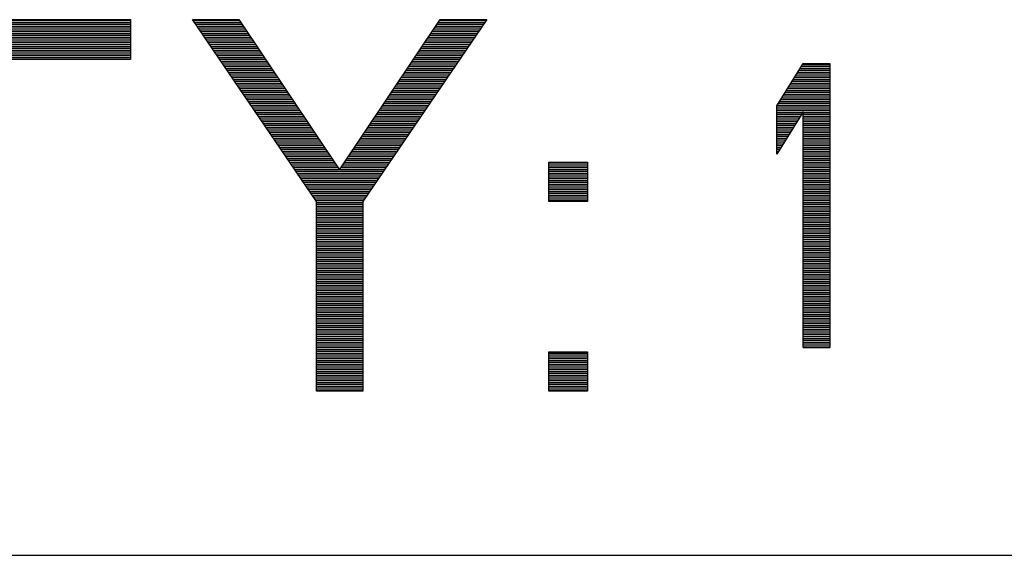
# Model space of a CAD drawing. Header units: millimetres. Extents: x 0 to 420, y -116 to 297.
# Tile 3 of 73: x 91 to 114, y 88 to 100. Entities that reach past the tile are written whole.
import ezdxf

# ---------------------------------------------------------------- set-up
doc = ezdxf.new("R2010")
doc.units = ezdxf.units.MM
doc.header["$LTSCALE"] = 23.1
doc.layers.get('0').update_dxf_attribs({"linetype": 'CONTINUOUS'})

msp = doc.modelspace()

# ---------------------------------------------------------------- linework, layer by layer
at = {"color": 7, "linetype": 'Continuous'}
for p, q in [((86.935, 100.283), (93.664, 100.283)), ((93.664, 100.283), (93.664, 99.378)), ((97.914, 96.123), (95.08, 100.283)), ((95.08, 100.283), (96.143, 100.283)), ((96.143, 100.283), (98.445, 96.846)), ((98.445, 96.846), (100.747, 100.283)), ((101.81, 100.283), (98.976, 96.123)), ((100.747, 100.283), (101.81, 100.283)), ((108.435, 98.315), (109.044, 99.283)), ((109.044, 99.283), (109.653, 99.283)), ((109.653, 99.283), (109.653, 92.783)), ((108.435, 97.208), (108.435, 98.315)), ((109.044, 98.176), (108.435, 97.208)), ((109.044, 92.783), (109.044, 98.176)), ((103.226, 96.123), (103.226, 97.027)), ((104.112, 97.027), (104.112, 96.123)), ((97.914, 91.783), (97.914, 96.123)), ((98.976, 96.123), (98.976, 91.783)), ((104.112, 96.123), (103.226, 96.123)), ((103.226, 91.783), (103.226, 92.687)), ((103.226, 92.687), (104.112, 92.687)), ((104.112, 92.687), (104.112, 91.783)), ((98.976, 91.783), (97.914, 91.783)), ((104.112, 91.783), (103.226, 91.783)), ((70.435, 88.033), (262.435, 88.033))]:
    msp.add_line(p, q, dxfattribs=at)
at = {"color": 2, "linetype": 'Continuous'}
for p, q in [((86.935, 100.261), (93.664, 100.261)), ((86.935, 100.219), (93.664, 100.219)), ((86.935, 100.177), (93.664, 100.177)), ((95.095, 100.261), (96.158, 100.261)), ((95.124, 100.219), (96.186, 100.219)), ((95.153, 100.177), (96.214, 100.177)), ((100.676, 100.177), (101.737, 100.177)), ((100.704, 100.219), (101.766, 100.219)), ((100.732, 100.261), (101.795, 100.261)), ((86.935, 100.135), (93.664, 100.135)), ((86.935, 100.093), (93.664, 100.093)), ((86.935, 100.051), (93.664, 100.051)), ((86.935, 100.009), (93.664, 100.009)), ((86.935, 99.967), (93.664, 99.967)), ((86.935, 99.925), (93.664, 99.925)), ((95.181, 100.135), (96.242, 100.135)), ((95.21, 100.093), (96.27, 100.093)), ((95.238, 100.051), (96.298, 100.051)), ((95.267, 100.009), (96.327, 100.009)), ((95.296, 99.967), (96.355, 99.967)), ((95.324, 99.925), (96.383, 99.925)), ((100.507, 99.925), (101.566, 99.925)), ((100.535, 99.967), (101.594, 99.967)), ((100.564, 100.009), (101.623, 100.009)), ((100.592, 100.051), (101.652, 100.051)), ((100.62, 100.093), (101.68, 100.093)), ((100.648, 100.135), (101.709, 100.135)), ((86.935, 99.883), (93.664, 99.883)), ((86.935, 99.841), (93.664, 99.841)), ((86.935, 99.799), (93.664, 99.799)), ((86.935, 99.757), (93.664, 99.757)), ((86.935, 99.715), (93.664, 99.715)), ((95.353, 99.883), (96.411, 99.883)), ((95.382, 99.841), (96.439, 99.841)), ((95.41, 99.799), (96.467, 99.799)), ((95.439, 99.757), (96.495, 99.757)), ((95.467, 99.715), (96.523, 99.715)), ((100.367, 99.715), (101.423, 99.715)), ((100.395, 99.757), (101.451, 99.757)), ((100.423, 99.799), (101.48, 99.799)), ((100.451, 99.841), (101.509, 99.841)), ((100.479, 99.883), (101.537, 99.883)), ((86.935, 99.673), (93.664, 99.673)), ((86.935, 99.631), (93.664, 99.631)), ((86.935, 99.589), (93.664, 99.589)), ((86.935, 99.547), (93.664, 99.547)), ((86.935, 99.505), (93.664, 99.505)), ((95.496, 99.673), (96.552, 99.673)), ((95.525, 99.631), (96.58, 99.631)), ((95.553, 99.589), (96.608, 99.589)), ((95.582, 99.547), (96.636, 99.547)), ((95.61, 99.505), (96.664, 99.505)), ((100.226, 99.505), (101.28, 99.505)), ((100.254, 99.547), (101.308, 99.547)), ((100.282, 99.589), (101.337, 99.589)), ((100.31, 99.631), (101.365, 99.631)), ((100.338, 99.673), (101.394, 99.673)), ((86.935, 99.463), (93.664, 99.463)), ((86.935, 99.421), (93.664, 99.421)), ((86.935, 99.379), (93.664, 99.379)), ((95.639, 99.463), (96.692, 99.463)), ((95.668, 99.421), (96.72, 99.421)), ((95.696, 99.379), (96.749, 99.379)), ((95.725, 99.337), (96.777, 99.337)), ((95.753, 99.295), (96.805, 99.295)), ((95.782, 99.253), (96.833, 99.253)), ((100.057, 99.253), (101.108, 99.253)), ((100.085, 99.295), (101.137, 99.295)), ((100.113, 99.337), (101.165, 99.337)), ((100.141, 99.379), (101.194, 99.379)), ((100.17, 99.421), (101.222, 99.421)), ((100.198, 99.463), (101.251, 99.463)), ((109.025, 99.253), (109.653, 99.253)), ((95.811, 99.211), (96.861, 99.211)), ((95.839, 99.169), (96.889, 99.169)), ((95.868, 99.127), (96.917, 99.127)), ((95.896, 99.085), (96.946, 99.085)), ((95.925, 99.043), (96.974, 99.043)), ((99.916, 99.043), (100.965, 99.043)), ((99.944, 99.085), (100.994, 99.085)), ((99.973, 99.127), (101.022, 99.127)), ((100.001, 99.169), (101.051, 99.169)), ((100.029, 99.211), (101.079, 99.211)), ((108.893, 99.043), (109.653, 99.043)), ((108.919, 99.085), (109.653, 99.085)), ((108.946, 99.127), (109.653, 99.127)), ((108.972, 99.169), (109.653, 99.169)), ((108.999, 99.211), (109.653, 99.211)), ((95.954, 99.001), (97.002, 99.001)), ((95.982, 98.959), (97.03, 98.959)), ((96.011, 98.917), (97.058, 98.917)), ((96.04, 98.875), (97.086, 98.875)), ((96.068, 98.833), (97.114, 98.833)), ((99.776, 98.833), (100.822, 98.833)), ((99.804, 98.875), (100.851, 98.875)), ((99.832, 98.917), (100.879, 98.917)), ((99.86, 98.959), (100.908, 98.959)), ((99.888, 99.001), (100.936, 99.001)), ((108.761, 98.833), (109.653, 98.833)), ((108.787, 98.875), (109.653, 98.875)), ((108.814, 98.917), (109.653, 98.917)), ((108.84, 98.959), (109.653, 98.959)), ((108.866, 99.001), (109.653, 99.001)), ((96.097, 98.791), (97.143, 98.791)), ((96.125, 98.749), (97.171, 98.749)), ((96.154, 98.707), (97.199, 98.707)), ((96.183, 98.665), (97.227, 98.665)), ((96.211, 98.623), (97.255, 98.623)), ((96.24, 98.581), (97.283, 98.581)), ((99.607, 98.581), (100.65, 98.581)), ((99.635, 98.623), (100.679, 98.623)), ((99.663, 98.665), (100.707, 98.665)), ((99.691, 98.707), (100.736, 98.707)), ((99.719, 98.749), (100.765, 98.749)), ((99.748, 98.791), (100.793, 98.791)), ((108.602, 98.581), (109.653, 98.581)), ((108.629, 98.623), (109.653, 98.623)), ((108.655, 98.665), (109.653, 98.665)), ((108.681, 98.707), (109.653, 98.707)), ((108.708, 98.749), (109.653, 98.749)), ((108.734, 98.791), (109.653, 98.791)), ((96.268, 98.539), (97.311, 98.539)), ((96.297, 98.497), (97.339, 98.497)), ((96.326, 98.455), (97.368, 98.455)), ((96.354, 98.413), (97.396, 98.413)), ((96.383, 98.371), (97.424, 98.371)), ((99.466, 98.371), (100.507, 98.371)), ((99.494, 98.413), (100.536, 98.413)), ((99.522, 98.455), (100.564, 98.455)), ((99.551, 98.497), (100.593, 98.497)), ((99.579, 98.539), (100.622, 98.539)), ((108.47, 98.371), (109.653, 98.371)), ((108.496, 98.413), (109.653, 98.413)), ((108.523, 98.455), (109.653, 98.455)), ((108.549, 98.497), (109.653, 98.497)), ((108.576, 98.539), (109.653, 98.539)), ((96.411, 98.329), (97.452, 98.329)), ((96.44, 98.287), (97.48, 98.287)), ((96.469, 98.245), (97.508, 98.245)), ((96.497, 98.203), (97.536, 98.203)), ((96.526, 98.161), (97.565, 98.161)), ((99.325, 98.161), (100.364, 98.161)), ((99.354, 98.203), (100.393, 98.203)), ((99.382, 98.245), (100.421, 98.245)), ((99.41, 98.287), (100.45, 98.287)), ((99.438, 98.329), (100.479, 98.329)), ((108.435, 98.287), (109.653, 98.287)), ((108.435, 98.245), (109.653, 98.245)), ((108.435, 98.203), (109.653, 98.203)), ((108.435, 98.161), (109.034, 98.161)), ((108.443, 98.329), (109.653, 98.329)), ((109.044, 98.161), (109.653, 98.161)), ((96.554, 98.119), (97.593, 98.119)), ((96.583, 98.077), (97.621, 98.077)), ((96.612, 98.035), (97.649, 98.035)), ((96.64, 97.993), (97.677, 97.993)), ((96.669, 97.951), (97.705, 97.951)), ((96.698, 97.909), (97.733, 97.909)), ((99.157, 97.909), (100.193, 97.909)), ((99.185, 97.951), (100.221, 97.951)), ((99.213, 97.993), (100.25, 97.993)), ((99.241, 98.035), (100.278, 98.035)), ((99.269, 98.077), (100.307, 98.077)), ((99.297, 98.119), (100.336, 98.119)), ((108.435, 98.119), (109.008, 98.119)), ((108.435, 98.077), (108.981, 98.077)), ((108.435, 98.035), (108.955, 98.035)), ((108.435, 97.993), (108.928, 97.993)), ((108.435, 97.951), (108.902, 97.951)), ((108.435, 97.909), (108.876, 97.909)), ((109.044, 98.119), (109.653, 98.119)), ((109.044, 98.077), (109.653, 98.077)), ((109.044, 98.035), (109.653, 98.035)), ((109.044, 97.993), (109.653, 97.993)), ((109.044, 97.951), (109.653, 97.951)), ((109.044, 97.909), (109.653, 97.909)), ((96.726, 97.867), (97.762, 97.867)), ((96.755, 97.825), (97.79, 97.825)), ((96.783, 97.783), (97.818, 97.783)), ((96.812, 97.741), (97.846, 97.741)), ((96.841, 97.699), (97.874, 97.699)), ((99.016, 97.699), (100.049, 97.699)), ((99.044, 97.741), (100.078, 97.741)), ((99.072, 97.783), (100.107, 97.783)), ((99.1, 97.825), (100.135, 97.825)), ((99.128, 97.867), (100.164, 97.867)), ((108.435, 97.867), (108.849, 97.867)), ((108.435, 97.825), (108.823, 97.825)), ((108.435, 97.783), (108.796, 97.783)), ((108.435, 97.741), (108.77, 97.741)), ((108.435, 97.699), (108.743, 97.699)), ((109.044, 97.867), (109.653, 97.867)), ((109.044, 97.825), (109.653, 97.825)), ((109.044, 97.783), (109.653, 97.783)), ((109.044, 97.741), (109.653, 97.741)), ((109.044, 97.699), (109.653, 97.699)), ((96.869, 97.657), (97.902, 97.657)), ((96.898, 97.615), (97.93, 97.615)), ((96.926, 97.573), (97.959, 97.573)), ((96.955, 97.531), (97.987, 97.531)), ((96.984, 97.489), (98.015, 97.489)), ((98.875, 97.489), (99.906, 97.489)), ((98.903, 97.531), (99.935, 97.531)), ((98.932, 97.573), (99.964, 97.573)), ((98.96, 97.615), (99.992, 97.615)), ((98.988, 97.657), (100.021, 97.657)), ((108.435, 97.657), (108.717, 97.657)), ((108.435, 97.615), (108.69, 97.615)), ((108.435, 97.573), (108.664, 97.573)), ((108.435, 97.531), (108.638, 97.531)), ((108.435, 97.489), (108.611, 97.489)), ((109.044, 97.657), (109.653, 97.657)), ((109.044, 97.615), (109.653, 97.615)), ((109.044, 97.573), (109.653, 97.573)), ((109.044, 97.531), (109.653, 97.531)), ((109.044, 97.489), (109.653, 97.489)), ((97.012, 97.447), (98.043, 97.447)), ((97.041, 97.405), (98.071, 97.405)), ((97.069, 97.363), (98.099, 97.363)), ((97.098, 97.321), (98.127, 97.321)), ((97.127, 97.279), (98.155, 97.279)), ((97.155, 97.237), (98.184, 97.237)), ((98.706, 97.237), (99.735, 97.237)), ((98.735, 97.279), (99.763, 97.279)), ((98.763, 97.321), (99.792, 97.321)), ((98.791, 97.363), (99.821, 97.363)), ((98.819, 97.405), (99.849, 97.405)), ((98.847, 97.447), (99.878, 97.447)), ((108.435, 97.447), (108.585, 97.447)), ((108.435, 97.405), (108.558, 97.405)), ((108.435, 97.363), (108.532, 97.363)), ((108.435, 97.321), (108.505, 97.321)), ((108.435, 97.279), (108.479, 97.279)), ((108.435, 97.237), (108.453, 97.237)), ((109.044, 97.447), (109.653, 97.447)), ((109.044, 97.405), (109.653, 97.405)), ((109.044, 97.363), (109.653, 97.363)), ((109.044, 97.321), (109.653, 97.321)), ((109.044, 97.279), (109.653, 97.279)), ((109.044, 97.237), (109.653, 97.237)), ((97.184, 97.195), (98.212, 97.195)), ((97.212, 97.153), (98.24, 97.153)), ((97.241, 97.111), (98.268, 97.111)), ((97.27, 97.069), (98.296, 97.069)), ((97.298, 97.027), (98.324, 97.027)), ((98.566, 97.027), (99.592, 97.027)), ((98.594, 97.069), (99.62, 97.069)), ((98.622, 97.111), (99.649, 97.111)), ((98.65, 97.153), (99.678, 97.153)), ((98.678, 97.195), (99.706, 97.195)), ((103.226, 97.027), (104.112, 97.027)), ((109.044, 97.195), (109.653, 97.195)), ((109.044, 97.153), (109.653, 97.153)), ((109.044, 97.111), (109.653, 97.111)), ((109.044, 97.069), (109.653, 97.069)), ((109.044, 97.027), (109.653, 97.027)), ((97.327, 96.985), (98.352, 96.985)), ((97.356, 96.943), (98.381, 96.943)), ((97.384, 96.901), (98.409, 96.901)), ((97.413, 96.859), (98.437, 96.859)), ((97.441, 96.817), (99.449, 96.817)), ((97.47, 96.775), (99.42, 96.775)), ((98.453, 96.859), (99.477, 96.859)), ((98.481, 96.901), (99.506, 96.901)), ((98.509, 96.943), (99.535, 96.943)), ((98.538, 96.985), (99.563, 96.985)), ((103.226, 96.985), (104.112, 96.985)), ((103.226, 96.943), (104.112, 96.943)), ((103.226, 96.901), (104.112, 96.901)), ((103.226, 96.859), (104.112, 96.859)), ((103.226, 96.817), (104.112, 96.817)), ((103.226, 96.775), (104.112, 96.775)), ((109.044, 96.985), (109.653, 96.985)), ((109.044, 96.943), (109.653, 96.943)), ((109.044, 96.901), (109.653, 96.901)), ((109.044, 96.859), (109.653, 96.859)), ((109.044, 96.817), (109.653, 96.817)), ((109.044, 96.775), (109.653, 96.775)), ((97.499, 96.733), (99.391, 96.733)), ((97.527, 96.691), (99.363, 96.691)), ((97.556, 96.649), (99.334, 96.649)), ((97.584, 96.607), (99.306, 96.607)), ((97.613, 96.565), (99.277, 96.565)), ((103.226, 96.733), (104.112, 96.733)), ((103.226, 96.691), (104.112, 96.691)), ((103.226, 96.649), (104.112, 96.649)), ((103.226, 96.607), (104.112, 96.607)), ((103.226, 96.565), (104.112, 96.565)), ((109.044, 96.733), (109.653, 96.733)), ((109.044, 96.691), (109.653, 96.691)), ((109.044, 96.649), (109.653, 96.649)), ((109.044, 96.607), (109.653, 96.607)), ((109.044, 96.565), (109.653, 96.565)), ((97.642, 96.523), (99.248, 96.523)), ((97.67, 96.481), (99.22, 96.481)), ((97.699, 96.439), (99.191, 96.439)), ((97.727, 96.397), (99.163, 96.397)), ((97.756, 96.355), (99.134, 96.355)), ((103.226, 96.523), (104.112, 96.523)), ((103.226, 96.481), (104.112, 96.481)), ((103.226, 96.439), (104.112, 96.439)), ((103.226, 96.397), (104.112, 96.397)), ((103.226, 96.355), (104.112, 96.355)), ((109.044, 96.523), (109.653, 96.523)), ((109.044, 96.481), (109.653, 96.481)), ((109.044, 96.439), (109.653, 96.439)), ((109.044, 96.397), (109.653, 96.397)), ((109.044, 96.355), (109.653, 96.355)), ((97.785, 96.313), (99.105, 96.313)), ((97.813, 96.271), (99.077, 96.271)), ((97.842, 96.229), (99.048, 96.229)), ((97.87, 96.187), (99.02, 96.187)), ((97.899, 96.145), (98.991, 96.145)), ((97.914, 96.103), (98.976, 96.103)), ((103.226, 96.313), (104.112, 96.313)), ((103.226, 96.271), (104.112, 96.271)), ((103.226, 96.229), (104.112, 96.229)), ((103.226, 96.187), (104.112, 96.187)), ((103.226, 96.145), (104.112, 96.145)), ((109.044, 96.313), (109.653, 96.313)), ((109.044, 96.271), (109.653, 96.271)), ((109.044, 96.229), (109.653, 96.229)), ((109.044, 96.187), (109.653, 96.187)), ((109.044, 96.145), (109.653, 96.145)), ((109.044, 96.103), (109.653, 96.103)), ((97.914, 96.061), (98.976, 96.061)), ((97.914, 96.019), (98.976, 96.019)), ((97.914, 95.977), (98.976, 95.977)), ((97.914, 95.935), (98.976, 95.935)), ((97.914, 95.893), (98.976, 95.893)), ((109.044, 96.061), (109.653, 96.061)), ((109.044, 96.019), (109.653, 96.019)), ((109.044, 95.977), (109.653, 95.977)), ((109.044, 95.935), (109.653, 95.935)), ((109.044, 95.893), (109.653, 95.893)), ((97.914, 95.851), (98.976, 95.851)), ((97.914, 95.809), (98.976, 95.809)), ((97.914, 95.767), (98.976, 95.767)), ((97.914, 95.725), (98.976, 95.725)), ((97.914, 95.683), (98.976, 95.683)), ((109.044, 95.851), (109.653, 95.851)), ((109.044, 95.809), (109.653, 95.809)), ((109.044, 95.767), (109.653, 95.767)), ((109.044, 95.725), (109.653, 95.725)), ((109.044, 95.683), (109.653, 95.683)), ((97.914, 95.641), (98.976, 95.641)), ((97.914, 95.599), (98.976, 95.599)), ((97.914, 95.557), (98.976, 95.557)), ((97.914, 95.515), (98.976, 95.515)), ((97.914, 95.473), (98.976, 95.473)), ((97.914, 95.431), (98.976, 95.431)), ((109.044, 95.641), (109.653, 95.641)), ((109.044, 95.599), (109.653, 95.599)), ((109.044, 95.557), (109.653, 95.557)), ((109.044, 95.515), (109.653, 95.515)), ((109.044, 95.473), (109.653, 95.473)), ((109.044, 95.431), (109.653, 95.431)), ((97.914, 95.389), (98.976, 95.389)), ((97.914, 95.347), (98.976, 95.347)), ((97.914, 95.305), (98.976, 95.305)), ((97.914, 95.263), (98.976, 95.263)), ((97.914, 95.221), (98.976, 95.221)), ((109.044, 95.389), (109.653, 95.389)), ((109.044, 95.347), (109.653, 95.347)), ((109.044, 95.305), (109.653, 95.305)), ((109.044, 95.263), (109.653, 95.263)), ((109.044, 95.221), (109.653, 95.221)), ((97.914, 95.179), (98.976, 95.179)), ((97.914, 95.137), (98.976, 95.137)), ((97.914, 95.095), (98.976, 95.095)), ((97.914, 95.053), (98.976, 95.053)), ((97.914, 95.011), (98.976, 95.011)), ((109.044, 95.179), (109.653, 95.179)), ((109.044, 95.137), (109.653, 95.137)), ((109.044, 95.095), (109.653, 95.095)), ((109.044, 95.053), (109.653, 95.053)), ((109.044, 95.011), (109.653, 95.011)), ((97.914, 94.969), (98.976, 94.969)), ((97.914, 94.927), (98.976, 94.927)), ((97.914, 94.885), (98.976, 94.885)), ((97.914, 94.843), (98.976, 94.843)), ((97.914, 94.801), (98.976, 94.801)), ((97.914, 94.759), (98.976, 94.759)), ((109.044, 94.969), (109.653, 94.969)), ((109.044, 94.927), (109.653, 94.927)), ((109.044, 94.885), (109.653, 94.885)), ((109.044, 94.843), (109.653, 94.843)), ((109.044, 94.801), (109.653, 94.801)), ((109.044, 94.759), (109.653, 94.759)), ((97.914, 94.717), (98.976, 94.717)), ((97.914, 94.675), (98.976, 94.675)), ((97.914, 94.633), (98.976, 94.633)), ((97.914, 94.591), (98.976, 94.591)), ((97.914, 94.549), (98.976, 94.549)), ((109.044, 94.717), (109.653, 94.717)), ((109.044, 94.675), (109.653, 94.675)), ((109.044, 94.633), (109.653, 94.633)), ((109.044, 94.591), (109.653, 94.591)), ((109.044, 94.549), (109.653, 94.549)), ((97.914, 94.507), (98.976, 94.507)), ((97.914, 94.465), (98.976, 94.465)), ((97.914, 94.423), (98.976, 94.423)), ((97.914, 94.381), (98.976, 94.381)), ((97.914, 94.339), (98.976, 94.339)), ((109.044, 94.507), (109.653, 94.507)), ((109.044, 94.465), (109.653, 94.465)), ((109.044, 94.423), (109.653, 94.423)), ((109.044, 94.381), (109.653, 94.381)), ((109.044, 94.339), (109.653, 94.339)), ((97.914, 94.297), (98.976, 94.297)), ((97.914, 94.255), (98.976, 94.255)), ((97.914, 94.213), (98.976, 94.213)), ((97.914, 94.171), (98.976, 94.171)), ((97.914, 94.129), (98.976, 94.129)), ((97.914, 94.087), (98.976, 94.087)), ((109.044, 94.297), (109.653, 94.297)), ((109.044, 94.255), (109.653, 94.255)), ((109.044, 94.213), (109.653, 94.213)), ((109.044, 94.171), (109.653, 94.171)), ((109.044, 94.129), (109.653, 94.129)), ((109.044, 94.087), (109.653, 94.087)), ((97.914, 94.045), (98.976, 94.045)), ((97.914, 94.003), (98.976, 94.003)), ((97.914, 93.961), (98.976, 93.961)), ((97.914, 93.919), (98.976, 93.919)), ((97.914, 93.877), (98.976, 93.877)), ((109.044, 94.045), (109.653, 94.045)), ((109.044, 94.003), (109.653, 94.003)), ((109.044, 93.961), (109.653, 93.961)), ((109.044, 93.919), (109.653, 93.919)), ((109.044, 93.877), (109.653, 93.877)), ((97.914, 93.835), (98.976, 93.835)), ((97.914, 93.793), (98.976, 93.793)), ((97.914, 93.751), (98.976, 93.751)), ((97.914, 93.709), (98.976, 93.709)), ((97.914, 93.667), (98.976, 93.667)), ((97.914, 93.625), (98.976, 93.625)), ((109.044, 93.835), (109.653, 93.835)), ((109.044, 93.793), (109.653, 93.793)), ((109.044, 93.751), (109.653, 93.751)), ((109.044, 93.709), (109.653, 93.709)), ((109.044, 93.667), (109.653, 93.667)), ((109.044, 93.625), (109.653, 93.625)), ((97.914, 93.583), (98.976, 93.583)), ((97.914, 93.541), (98.976, 93.541)), ((97.914, 93.499), (98.976, 93.499)), ((97.914, 93.457), (98.976, 93.457)), ((97.914, 93.415), (98.976, 93.415)), ((109.044, 93.583), (109.653, 93.583)), ((109.044, 93.541), (109.653, 93.541)), ((109.044, 93.499), (109.653, 93.499)), ((109.044, 93.457), (109.653, 93.457)), ((109.044, 93.415), (109.653, 93.415)), ((97.914, 93.373), (98.976, 93.373)), ((97.914, 93.331), (98.976, 93.331)), ((97.914, 93.289), (98.976, 93.289)), ((97.914, 93.247), (98.976, 93.247)), ((97.914, 93.205), (98.976, 93.205)), ((109.044, 93.373), (109.653, 93.373)), ((109.044, 93.331), (109.653, 93.331)), ((109.044, 93.289), (109.653, 93.289)), ((109.044, 93.247), (109.653, 93.247)), ((109.044, 93.205), (109.653, 93.205)), ((97.914, 93.163), (98.976, 93.163)), ((97.914, 93.121), (98.976, 93.121)), ((97.914, 93.079), (98.976, 93.079)), ((97.914, 93.037), (98.976, 93.037)), ((97.914, 92.995), (98.976, 92.995)), ((97.914, 92.953), (98.976, 92.953)), ((109.044, 93.163), (109.653, 93.163)), ((109.044, 93.121), (109.653, 93.121)), ((109.044, 93.079), (109.653, 93.079)), ((109.044, 93.037), (109.653, 93.037)), ((109.044, 92.995), (109.653, 92.995)), ((109.044, 92.953), (109.653, 92.953)), ((97.914, 92.911), (98.976, 92.911)), ((97.914, 92.869), (98.976, 92.869)), ((97.914, 92.827), (98.976, 92.827)), ((97.914, 92.785), (98.976, 92.785)), ((97.914, 92.743), (98.976, 92.743)), ((109.044, 92.911), (109.653, 92.911)), ((109.044, 92.869), (109.653, 92.869)), ((109.044, 92.827), (109.653, 92.827)), ((109.044, 92.785), (109.653, 92.785)), ((97.914, 92.701), (98.976, 92.701)), ((97.914, 92.659), (98.976, 92.659)), ((97.914, 92.617), (98.976, 92.617)), ((97.914, 92.575), (98.976, 92.575)), ((97.914, 92.533), (98.976, 92.533)), ((103.226, 92.659), (104.112, 92.659)), ((103.226, 92.617), (104.112, 92.617)), ((103.226, 92.575), (104.112, 92.575)), ((103.226, 92.533), (104.112, 92.533)), ((97.914, 92.491), (98.976, 92.491)), ((97.914, 92.449), (98.976, 92.449)), ((97.914, 92.407), (98.976, 92.407)), ((97.914, 92.365), (98.976, 92.365)), ((97.914, 92.323), (98.976, 92.323)), ((97.914, 92.281), (98.976, 92.281)), ((103.226, 92.491), (104.112, 92.491)), ((103.226, 92.449), (104.112, 92.449)), ((103.226, 92.407), (104.112, 92.407)), ((103.226, 92.365), (104.112, 92.365)), ((103.226, 92.323), (104.112, 92.323)), ((103.226, 92.281), (104.112, 92.281)), ((97.914, 92.239), (98.976, 92.239)), ((97.914, 92.197), (98.976, 92.197)), ((97.914, 92.155), (98.976, 92.155)), ((97.914, 92.113), (98.976, 92.113)), ((97.914, 92.071), (98.976, 92.071)), ((103.226, 92.239), (104.112, 92.239)), ((103.226, 92.197), (104.112, 92.197)), ((103.226, 92.155), (104.112, 92.155)), ((103.226, 92.113), (104.112, 92.113)), ((103.226, 92.071), (104.112, 92.071)), ((97.914, 92.029), (98.976, 92.029)), ((97.914, 91.987), (98.976, 91.987)), ((97.914, 91.945), (98.976, 91.945)), ((97.914, 91.903), (98.976, 91.903)), ((97.914, 91.861), (98.976, 91.861)), ((103.226, 92.029), (104.112, 92.029)), ((103.226, 91.987), (104.112, 91.987)), ((103.226, 91.945), (104.112, 91.945)), ((103.226, 91.903), (104.112, 91.903)), ((103.226, 91.861), (104.112, 91.861)), ((97.914, 91.819), (98.976, 91.819)), ((103.226, 91.819), (104.112, 91.819))]:
    msp.add_line(p, q, dxfattribs=at)

doc.saveas('drawing.dxf')
